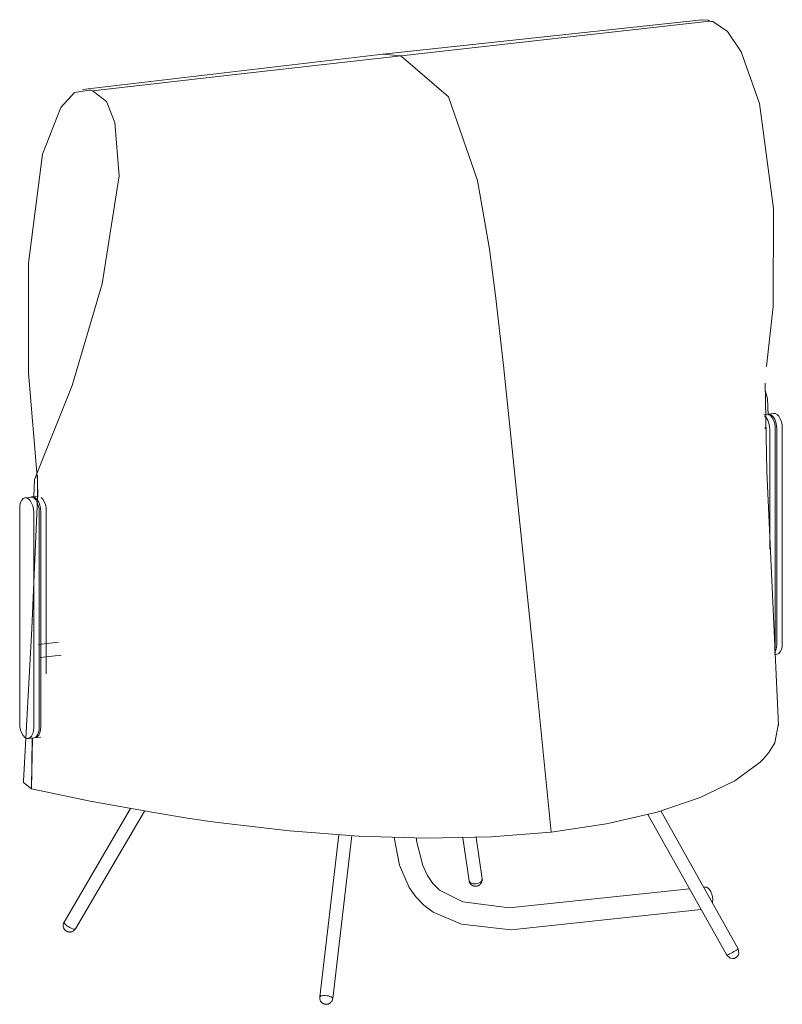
# Model space of a CAD drawing. Header units: millimetres. Extents: x 3158 to 4408, y -34 to 6846.
# Tile 3 of 4: x 3927 to 4101, y 692 to 917. Entities that reach past the tile are written whole.
import ezdxf

# ---------------------------------------------------------------- set-up
doc = ezdxf.new("R2010")
doc.units = ezdxf.units.MM
doc.layers.add('Luminarias', color=7, linetype='Continuous', lineweight=20)

# ---------------------------------------------------------------- blocks, each defined once
blk = doc.blocks.new('23065 - 23065 LUANG XS Black_beige table lamp-469611-00 Isometrico PDF')
at = {"color": 254, "lineweight": 9, "true_color": 0xcccccc}
for p, q in [((-6435.4, 909.36), (-6362.29, 917.23)), ((-6431.25, 908.91), (-6360.64, 916.87)), ((-6360.87, 917.08), (-6362.4, 917.21)), ((-6435.4, 909.36), (-6504.19, 901.24)), ((-6436.08, 909.26), (-6435.4, 909.36)), ((-6435.4, 909.36), (-6431.26, 908.92)), ((-6410.98, 864.64), (-6410.27, 859.34)), ((-6410.27, 859.34), (-6409.61, 854.02)), ((-6347.9, 832.32), (-6347.31, 830.42)), ((-6347.31, 830.42), (-6347.18, 826.67)), ((-6515.2, 811.88), (-6515.33, 808.09)), ((-6514.42, 807.84), (-6514.45, 811.67)), ((-6515.85, 741.03), (-6515.66, 752.68)), ((-6515.73, 752.67), (-6515.85, 741.03))]:
    blk.add_line(p, q, dxfattribs=at)
for points in [[(-6360.64, 916.87, 0), (-6360.7, 916.93, 0), (-6360.76, 916.98, 0), (-6360.82, 917.03, 0), (-6360.87, 917.08, 0)], [(-6359.83, 916.79, 0), (-6360.04, 916.81, 0), (-6360.24, 916.84, 0), (-6360.44, 916.85, 0), (-6360.64, 916.87, 0)], [(-6347.54, 837.78, 0), (-6346, 851.5, 0), (-6345.94, 874, 0), (-6349.15, 898, 0), (-6353.38, 909.83, 0), (-6356.49, 914.52, 0), (-6359.83, 916.79, 0)], [(-6501.87, 900.96, 0), (-6466.48, 904.95, 0), (-6431.25, 908.91, 0)], [(-6431.26, 908.91, 0), (-6420.38, 899.52, 0), (-6413.74, 880.42, 0), (-6410.98, 864.64, 0)], [(-6514.45, 811.67, 0), (-6516.52, 836.26, 0), (-6516.58, 861.48, 0), (-6513.37, 886.43, 0), (-6509.15, 897.15, 0), (-6506.05, 900.55, 0), (-6502.7, 901.11, 0)], [(-6501.64, 900.81, 0), (-6498.7, 898.48, 0), (-6496.77, 893.66, 0), (-6495.8, 881.48, 0), (-6499.64, 856.71, 0), (-6506.58, 833.46, 0), (-6515.2, 811.88, 0)], [(-6502.7, 901.11, 0), (-6502.5, 901.08, 0), (-6502.29, 901.05, 0), (-6502.08, 901.01, 0), (-6501.87, 900.96, 0)], [(-6501.87, 900.96, 0), (-6501.81, 900.93, 0), (-6501.75, 900.89, 0), (-6501.69, 900.86, 0), (-6501.64, 900.81, 0)], [(-6409.61, 854.02, 0), (-6407.8, 837.99, 0), (-6405.54, 816.63, 0), (-6403.36, 795.27, 0), (-6401.15, 773.9, 0), (-6398.97, 752.53, 0), (-6396.84, 731.16, 0)], [(-6347.9, 833.94, 0), (-6347.47, 813.75, 0), (-6344.8, 755.56, 0)], [(-6514.48, 812.71, 0), (-6514.47, 807.57, 0), (-6515.81, 777.74, 0), (-6517.72, 742.83, 0)], [(-6396.84, 731.16, 0), (-6384.18, 733.03, 0), (-6372.57, 735.72, 0), (-6362.75, 739.04, 0), (-6354.81, 742.91, 0), (-6349.03, 747.17, 0), (-6348.34, 747.86, 0), (-6347.04, 749.35, 0), (-6345.64, 751.61, 0), (-6344.84, 755.98, 0)], [(-6517.68, 742.99, 0), (-6517.67, 742.53, 0), (-6515.85, 741.03, 0)], [(-6515.85, 741.03, 0), (-6502.42, 738.23, 0), (-6487.88, 735.6, 0), (-6480.16, 734.36, 0), (-6474.92, 733.6, 0), (-6472.47, 733.27, 0), (-6456.75, 731.43, 0), (-6441.01, 730.23, 0), (-6425.59, 729.75, 0), (-6410.6, 730.06, 0), (-6396.84, 731.16, 0)]]:
    blk.add_polyline3d(points, dxfattribs=at)
at = {"layer": 'Luminarias', "color": 9, "lineweight": 9, "true_color": 0xc0c0c0}
for p, q in [((-6347.49, 826.86), (-6348.16, 826.79)), ((-6345.88, 827.04), (-6347.15, 826.9)), ((-6347.9, 823.85), (-6347.88, 823.59)), ((-6347.88, 823.59), (-6347.89, 823.48)), ((-6346.81, 795.92), (-6346.81, 823.29)), ((-6345.55, 823.43), (-6345.55, 774.23)), ((-6345.21, 774.27), (-6345.21, 823.47)), ((-6343.94, 823.61), (-6343.94, 774.41)), ((-6516.02, 807.88), (-6517.29, 807.74)), ((-6514.42, 808.06), (-6515.68, 807.92)), ((-6518.56, 805.21), (-6518.56, 756.01)), ((-6515.35, 755.1), (-6515.35, 804.3)), ((-6514.08, 804.45), (-6514.08, 755.25)), ((-6513.74, 755.29), (-6513.74, 804.49)), ((-6512.48, 804.63), (-6512.48, 767.42)), ((-6509.65, 774.61), (-6514.25, 774.09)), ((-6513.91, 771.11), (-6509.1, 771.65)), ((-6345.72, 771.82), (-6345.21, 771.88)), ((-6516.62, 752.58), (-6515.35, 752.72)), ((-6515.01, 752.76), (-6513.74, 752.9)), ((-6493.17, 736.51), (-6508.4, 710.5)), ((-6505.82, 708.99), (-6490.01, 735.97)), ((-6354.05, 704.39), (-6371.73, 735.98)), ((-6374.71, 735.17), (-6356.67, 702.92)), ((-6445.5, 730.53), (-6449.85, 693.37)), ((-6446.87, 693.02), (-6442.5, 730.33)), ((-6417.07, 729.83), (-6415.66, 720.01)), ((-6412.69, 720.44), (-6414.05, 729.94)), ((-6415.65, 720.11), (-6415.64, 720.06)), ((-6361.61, 718.53), (-6361.94, 718.49)), ((-6508.38, 710.53), (-6508.34, 710.45)), ((-6507.49, 709.52), (-6507.44, 709.48)), ((-6505.84, 708.96), (-6505.88, 709.04)), ((-6354.1, 704.34), (-6354.05, 704.39)), ((-6449.83, 693.25), (-6449.86, 693.37)), ((-6447.52, 693.51), (-6446.91, 693.14)), ((-6446.88, 693.02), (-6446.89, 692.99))]:
    blk.add_line(p, q, dxfattribs=at)
for points in [[(-6346.81, 823.29, 0), (-6346.87, 824.07, 0), (-6347.03, 824.82, 0), (-6347.28, 825.51, 0), (-6347.62, 826.07, 0), (-6348, 826.47, 0)], [(-6345.21, 823.47, 0), (-6345.26, 824.25, 0), (-6345.42, 825.01, 0), (-6345.68, 825.69, 0), (-6346.01, 826.25, 0), (-6346.4, 826.65, 0), (-6346.81, 826.87, 0), (-6347.23, 826.89, 0), (-6347.32, 826.86, 0)], [(-6347.32, 826.87, 0), (-6347.15, 826.83, 0), (-6346.73, 826.62, 0), (-6346.35, 826.21, 0), (-6346.02, 825.65, 0), (-6345.76, 824.97, 0), (-6345.6, 824.21, 0), (-6345.55, 823.43, 0)], [(-6345.96, 827.03, 0), (-6345.54, 827.02, 0), (-6345.13, 826.8, 0), (-6344.74, 826.39, 0), (-6344.41, 825.83, 0), (-6344.16, 825.15, 0), (-6344, 824.39, 0), (-6343.94, 823.61, 0)], [(-6515.35, 804.3, 0), (-6515.41, 805.08, 0), (-6515.57, 805.84, 0), (-6515.82, 806.52, 0), (-6516.15, 807.09, 0), (-6516.54, 807.49, 0), (-6516.95, 807.71, 0), (-6517.37, 807.72, 0), (-6517.76, 807.54, 0), (-6518.09, 807.16, 0), (-6518.34, 806.62, 0), (-6518.5, 805.96, 0), (-6518.56, 805.21, 0)], [(-6516.1, 807.87, 0), (-6515.69, 807.85, 0), (-6515.27, 807.63, 0), (-6514.88, 807.23, 0), (-6514.55, 806.67, 0), (-6514.3, 805.98, 0), (-6514.14, 805.23, 0), (-6514.08, 804.45, 0)], [(-6513.74, 804.49, 0), (-6513.8, 805.27, 0), (-6513.96, 806.02, 0), (-6514.21, 806.71, 0), (-6514.55, 807.27, 0), (-6514.93, 807.67, 0), (-6515.35, 807.89, 0), (-6515.76, 807.91, 0), (-6515.87, 807.88, 0)], [(-6513.67, 807.81, 0), (-6513.28, 807.41, 0), (-6512.95, 806.85, 0), (-6512.69, 806.17, 0), (-6512.53, 805.41, 0), (-6512.48, 804.63, 0)], [(-6345.55, 774.23, 0), (-6345.6, 773.48, 0), (-6345.76, 772.81, 0)], [(-6345.74, 772.22, 0), (-6345.68, 772.31, 0), (-6345.42, 772.85, 0), (-6345.26, 773.52, 0), (-6345.21, 774.27, 0)], [(-6343.94, 774.41, 0), (-6344, 773.66, 0), (-6344.16, 773, 0), (-6344.41, 772.46, 0), (-6344.74, 772.08, 0), (-6345.13, 771.89, 0), (-6345.21, 771.88, 0)], [(-6518.56, 756.01, 0), (-6518.5, 755.23, 0), (-6518.34, 754.47, 0), (-6518.09, 753.79, 0), (-6517.76, 753.23, 0), (-6517.37, 752.82, 0), (-6516.95, 752.6, 0), (-6516.54, 752.59, 0), (-6516.15, 752.77, 0), (-6515.82, 753.15, 0), (-6515.57, 753.69, 0), (-6515.41, 754.36, 0), (-6515.35, 755.1, 0)], [(-6514.08, 755.25, 0), (-6514.14, 754.5, 0), (-6514.3, 753.83, 0), (-6514.55, 753.29, 0), (-6514.88, 752.92, 0), (-6515.27, 752.73, 0), (-6515.35, 752.72, 0)], [(-6514.93, 752.77, 0), (-6514.55, 752.95, 0), (-6514.21, 753.33, 0), (-6513.96, 753.87, 0), (-6513.8, 754.54, 0), (-6513.74, 755.29, 0)], [(-6362.54, 713.4, 0), (-6405.99, 708.75, 0), (-6417.43, 710.04, 0), (-6423.89, 712.77, 0), (-6426.03, 714.4, 0), (-6427.85, 716.29, 0), (-6429.37, 718.46, 0), (-6431.56, 723.58, 0), (-6432.83, 729.88, 0)], [(-6365.19, 718.15, 0), (-6406.46, 713.76, 0), (-6417.12, 715.16, 0), (-6422.41, 717.85, 0), (-6423.94, 719.39, 0), (-6425.19, 721.21, 0), (-6426.24, 723.47, 0), (-6427.7, 729.13, 0), (-6427.74, 729.79, 0)], [(-6415.67, 720.01, 0), (-6415.66, 719.92, 0), (-6415.63, 719.83, 0), (-6415.61, 719.74, 0), (-6415.57, 719.65, 0), (-6415.54, 719.57, 0), (-6415.5, 719.49, 0), (-6415.45, 719.42, 0), (-6415.4, 719.35, 0), (-6415.36, 719.28, 0), (-6415.3, 719.23, 0), (-6415.25, 719.17, 0), (-6415.2, 719.12, 0), (-6415.15, 719.07, 0), (-6415.09, 719.03, 0), (-6415.04, 718.99, 0), (-6414.99, 718.96, 0), (-6414.94, 718.93, 0), (-6414.88, 718.9, 0), (-6414.83, 718.87, 0), (-6414.78, 718.85, 0), (-6414.74, 718.83, 0), (-6414.69, 718.81, 0), (-6414.64, 718.8, 0), (-6414.59, 718.78, 0), (-6414.55, 718.77, 0), (-6414.51, 718.76, 0), (-6414.46, 718.75, 0), (-6414.42, 718.74, 0), (-6414.38, 718.74, 0), (-6414.34, 718.73, 0), (-6414.29, 718.73, 0), (-6414.25, 718.73, 0), (-6414.25, 718.73, 0)], [(-6415.41, 719.59, 0), (-6415.59, 719.79, 0), (-6415.66, 720.03, 0)], [(-6414.47, 719.26, 0), (-6414.83, 719.31, 0), (-6415.15, 719.42, 0), (-6415.41, 719.59, 0)], [(-6412.71, 720.17, 0), (-6412.84, 719.92, 0), (-6413.05, 719.69, 0), (-6413.34, 719.5, 0), (-6413.69, 719.36, 0), (-6414.07, 719.28, 0), (-6414.46, 719.26, 0)], [(-6412.7, 720.44, 0), (-6412.69, 720.35, 0), (-6412.69, 720.25, 0), (-6412.69, 720.16, 0), (-6412.7, 720.07, 0), (-6412.71, 719.98, 0), (-6412.73, 719.89, 0), (-6412.75, 719.81, 0), (-6412.77, 719.73, 0), (-6412.8, 719.65, 0), (-6412.83, 719.58, 0), (-6412.87, 719.51, 0), (-6412.9, 719.45, 0), (-6412.94, 719.39, 0), (-6412.98, 719.33, 0), (-6413.02, 719.28, 0), (-6413.06, 719.23, 0), (-6413.1, 719.19, 0), (-6413.14, 719.15, 0), (-6413.19, 719.11, 0), (-6413.23, 719.07, 0), (-6413.27, 719.04, 0), (-6413.31, 719.01, 0), (-6413.35, 718.98, 0), (-6413.39, 718.96, 0), (-6413.43, 718.93, 0), (-6413.47, 718.91, 0), (-6413.51, 718.89, 0), (-6413.55, 718.87, 0), (-6413.59, 718.85, 0), (-6413.62, 718.84, 0), (-6413.66, 718.82, 0), (-6413.7, 718.81, 0), (-6413.74, 718.79, 0), (-6413.78, 718.78, 0), (-6413.81, 718.77, 0), (-6413.85, 718.76, 0), (-6413.89, 718.76, 0), (-6413.93, 718.75, 0), (-6413.96, 718.74, 0), (-6414, 718.74, 0), (-6414.04, 718.73, 0), (-6414.08, 718.73, 0), (-6414.12, 718.73, 0), (-6414.15, 718.73, 0), (-6414.19, 718.73, 0), (-6414.23, 718.73, 0), (-6414.25, 718.73, 0)], [(-6412.69, 720.44, 0), (-6412.69, 720.42, 0), (-6412.71, 720.17, 0)], [(-6361.64, 718.52, 0), (-6361.3, 718.51, 0), (-6360.95, 718.32, 0), (-6360.62, 717.99, 0), (-6360.33, 717.52, 0), (-6360.1, 716.95, 0), (-6359.95, 716.33, 0), (-6359.88, 715.68, 0)], [(-6359.88, 715.68, 0), (-6359.91, 715.06, 0), (-6359.93, 714.9, 0)], [(-6508.4, 710.5, 0), (-6508.5, 710.3, 0), (-6508.57, 710.09, 0), (-6508.6, 709.89, 0), (-6508.61, 709.71, 0), (-6508.6, 709.55, 0), (-6508.57, 709.42, 0), (-6508.54, 709.3, 0), (-6508.51, 709.2, 0), (-6508.47, 709.12, 0), (-6508.44, 709.05, 0), (-6508.4, 708.98, 0), (-6508.37, 708.93, 0), (-6508.34, 708.88, 0), (-6508.31, 708.84, 0), (-6508.28, 708.81, 0), (-6508.25, 708.78, 0), (-6508.23, 708.75, 0), (-6508.21, 708.72, 0), (-6508.18, 708.7, 0), (-6508.16, 708.68, 0), (-6508.14, 708.66, 0), (-6508.12, 708.64, 0), (-6508.11, 708.62, 0), (-6508.09, 708.61, 0), (-6508.07, 708.6, 0), (-6508.06, 708.58, 0), (-6508.04, 708.57, 0), (-6508.02, 708.56, 0), (-6508.01, 708.55, 0), (-6508, 708.53, 0), (-6507.98, 708.52, 0), (-6507.97, 708.51, 0), (-6507.95, 708.5, 0), (-6507.94, 708.5, 0), (-6507.93, 708.49, 0), (-6507.91, 708.48, 0), (-6507.9, 708.47, 0), (-6507.89, 708.46, 0), (-6507.87, 708.45, 0), (-6507.86, 708.45, 0), (-6507.84, 708.44, 0), (-6507.83, 708.43, 0), (-6507.82, 708.42, 0), (-6507.8, 708.41, 0), (-6507.79, 708.41, 0), (-6507.77, 708.4, 0), (-6507.76, 708.39, 0), (-6507.74, 708.38, 0), (-6507.73, 708.38, 0), (-6507.71, 708.37, 0), (-6507.69, 708.36, 0), (-6507.67, 708.35, 0), (-6507.65, 708.35, 0), (-6507.63, 708.34, 0), (-6507.61, 708.33, 0), (-6507.59, 708.32, 0), (-6507.57, 708.32, 0), (-6507.54, 708.31, 0), (-6507.51, 708.3, 0), (-6507.48, 708.29, 0), (-6507.45, 708.28, 0), (-6507.41, 708.28, 0), (-6507.38, 708.27, 0), (-6507.33, 708.26, 0), (-6507.29, 708.26, 0), (-6507.23, 708.25, 0), (-6507.18, 708.25, 0), (-6507.11, 708.25, 0), (-6507.04, 708.25, 0), (-6506.95, 708.25, 0), (-6506.85, 708.27, 0), (-6506.75, 708.29, 0), (-6506.62, 708.33, 0), (-6506.48, 708.38, 0), (-6506.33, 708.46, 0), (-6506.18, 708.57, 0)], [(-6507.44, 709.48, 0), (-6507.76, 709.7, 0), (-6508.03, 709.91, 0), (-6508.24, 710.12, 0), (-6508.37, 710.3, 0), (-6508.42, 710.44, 0), (-6508.38, 710.53, 0)], [(-6505.82, 708.99, 0), (-6505.84, 708.96, 0), (-6505.97, 708.92, 0), (-6506.18, 708.93, 0), (-6506.45, 709, 0), (-6506.76, 709.13, 0), (-6507.1, 709.29, 0), (-6507.44, 709.48, 0)], [(-6505.82, 708.99, 0), (-6505.94, 708.8, 0), (-6506.09, 708.64, 0), (-6506.18, 708.57, 0)], [(-6354.05, 704.39, 0), (-6354.05, 704.39, 0), (-6354.1, 704.34, 0), (-6354.22, 704.25, 0), (-6354.43, 704.12, 0), (-6354.7, 703.96, 0), (-6355.01, 703.77, 0), (-6355.35, 703.58, 0), (-6355.69, 703.4, 0)], [(-6354.05, 704.39, 0), (-6353.89, 703.35, 0), (-6354.07, 702.89, 0), (-6354.21, 702.7, 0), (-6354.3, 702.6, 0), (-6354.36, 702.54, 0), (-6354.4, 702.51, 0), (-6354.43, 702.48, 0), (-6354.43, 702.48, 0)], [(-6355.69, 703.4, 0), (-6356.01, 703.23, 0), (-6356.28, 703.09, 0), (-6356.49, 702.99, 0), (-6356.63, 702.93, 0), (-6356.67, 702.92, 0)], [(-6356.67, 702.92, 0), (-6355.87, 702.24, 0), (-6355.38, 702.16, 0), (-6355.15, 702.17, 0), (-6355.02, 702.2, 0), (-6354.94, 702.22, 0), (-6354.89, 702.23, 0), (-6354.85, 702.25, 0), (-6354.82, 702.26, 0), (-6354.8, 702.27, 0), (-6354.78, 702.28, 0), (-6354.76, 702.28, 0), (-6354.75, 702.29, 0), (-6354.74, 702.29, 0), (-6354.73, 702.3, 0), (-6354.72, 702.3, 0), (-6354.71, 702.3, 0), (-6354.71, 702.31, 0), (-6354.7, 702.31, 0), (-6354.69, 702.31, 0), (-6354.69, 702.32, 0), (-6354.69, 702.32, 0), (-6354.68, 702.32, 0), (-6354.68, 702.32, 0), (-6354.67, 702.32, 0), (-6354.67, 702.33, 0), (-6354.67, 702.33, 0), (-6354.66, 702.33, 0), (-6354.66, 702.33, 0), (-6354.66, 702.33, 0), (-6354.65, 702.33, 0), (-6354.65, 702.34, 0), (-6354.65, 702.34, 0), (-6354.65, 702.34, 0), (-6354.64, 702.34, 0), (-6354.64, 702.34, 0), (-6354.64, 702.34, 0), (-6354.64, 702.34, 0), (-6354.63, 702.35, 0), (-6354.63, 702.35, 0), (-6354.63, 702.35, 0), (-6354.63, 702.35, 0), (-6354.62, 702.35, 0), (-6354.62, 702.35, 0), (-6354.62, 702.35, 0), (-6354.62, 702.35, 0), (-6354.61, 702.36, 0), (-6354.61, 702.36, 0), (-6354.61, 702.36, 0), (-6354.61, 702.36, 0), (-6354.6, 702.36, 0), (-6354.6, 702.36, 0), (-6354.6, 702.37, 0), (-6354.59, 702.37, 0), (-6354.59, 702.37, 0), (-6354.59, 702.37, 0), (-6354.58, 702.37, 0), (-6354.58, 702.38, 0), (-6354.57, 702.38, 0), (-6354.57, 702.38, 0), (-6354.57, 702.39, 0), (-6354.56, 702.39, 0), (-6354.55, 702.39, 0), (-6354.55, 702.4, 0), (-6354.54, 702.4, 0), (-6354.53, 702.41, 0), (-6354.52, 702.41, 0), (-6354.51, 702.42, 0), (-6354.5, 702.43, 0), (-6354.49, 702.44, 0), (-6354.47, 702.45, 0), (-6354.45, 702.47, 0), (-6354.43, 702.48, 0)], [(-6449.86, 693.37, 0), (-6449.87, 693.19, 0), (-6449.86, 693.01, 0), (-6449.83, 692.84, 0), (-6449.78, 692.69, 0), (-6449.73, 692.56, 0), (-6449.67, 692.44, 0), (-6449.6, 692.34, 0), (-6449.54, 692.25, 0), (-6449.48, 692.18, 0), (-6449.42, 692.12, 0), (-6449.36, 692.07, 0), (-6449.31, 692.02, 0), (-6449.26, 691.99, 0), (-6449.21, 691.95, 0), (-6449.17, 691.92, 0), (-6449.13, 691.9, 0), (-6449.09, 691.88, 0), (-6449.05, 691.86, 0), (-6449.02, 691.84, 0), (-6448.99, 691.83, 0), (-6448.96, 691.81, 0), (-6448.93, 691.8, 0), (-6448.9, 691.79, 0), (-6448.87, 691.78, 0), (-6448.85, 691.77, 0), (-6448.82, 691.76, 0), (-6448.8, 691.76, 0), (-6448.78, 691.75, 0), (-6448.75, 691.74, 0), (-6448.73, 691.74, 0), (-6448.71, 691.73, 0), (-6448.69, 691.73, 0), (-6448.67, 691.72, 0), (-6448.65, 691.72, 0), (-6448.63, 691.72, 0), (-6448.61, 691.71, 0), (-6448.59, 691.71, 0), (-6448.57, 691.71, 0), (-6448.55, 691.71, 0), (-6448.53, 691.7, 0), (-6448.51, 691.7, 0), (-6448.49, 691.7, 0), (-6448.47, 691.7, 0), (-6448.45, 691.7, 0), (-6448.43, 691.7, 0), (-6448.43, 691.7, 0)], [(-6446.9, 693.14, 0), (-6447.02, 693.27, 0), (-6447.24, 693.4, 0), (-6447.53, 693.51, 0), (-6447.88, 693.61, 0), (-6448.26, 693.67, 0), (-6448.65, 693.71, 0), (-6449.01, 693.7, 0), (-6449.34, 693.67, 0), (-6449.6, 693.6, 0), (-6449.77, 693.5, 0), (-6449.85, 693.38, 0), (-6449.82, 693.25, 0)], [(-6446.88, 693.02, 0), (-6446.91, 692.84, 0), (-6446.97, 692.67, 0), (-6447.03, 692.51, 0), (-6447.11, 692.38, 0), (-6447.2, 692.26, 0), (-6447.29, 692.16, 0), (-6447.37, 692.08, 0), (-6447.45, 692.01, 0), (-6447.53, 691.95, 0), (-6447.6, 691.91, 0), (-6447.67, 691.87, 0), (-6447.73, 691.84, 0), (-6447.79, 691.81, 0), (-6447.84, 691.79, 0), (-6447.89, 691.77, 0), (-6447.93, 691.76, 0), (-6447.98, 691.75, 0), (-6448.02, 691.74, 0), (-6448.05, 691.73, 0), (-6448.09, 691.72, 0), (-6448.12, 691.72, 0), (-6448.15, 691.71, 0), (-6448.18, 691.71, 0), (-6448.21, 691.7, 0), (-6448.24, 691.7, 0), (-6448.26, 691.7, 0), (-6448.29, 691.7, 0), (-6448.31, 691.7, 0), (-6448.33, 691.69, 0), (-6448.36, 691.69, 0), (-6448.38, 691.69, 0), (-6448.4, 691.69, 0), (-6448.42, 691.7, 0), (-6448.43, 691.7, 0)], [(-6446.95, 692.89, 0), (-6446.87, 693, 0), (-6446.9, 693.14, 0)]]:
    blk.add_polyline3d(points, dxfattribs=at)

msp = doc.modelspace()

# ---------------------------------------------------------------- block references
at = {"layer": 'Luminarias', "color": 9, "lineweight": 9, "true_color": 0xc0c0c0}
msp.add_blockref('23065 - 23065 LUANG XS Black_beige table lamp-469611-00 Isometrico PDF', (10445.13, 0), dxfattribs=at)

doc.saveas('drawing.dxf')
